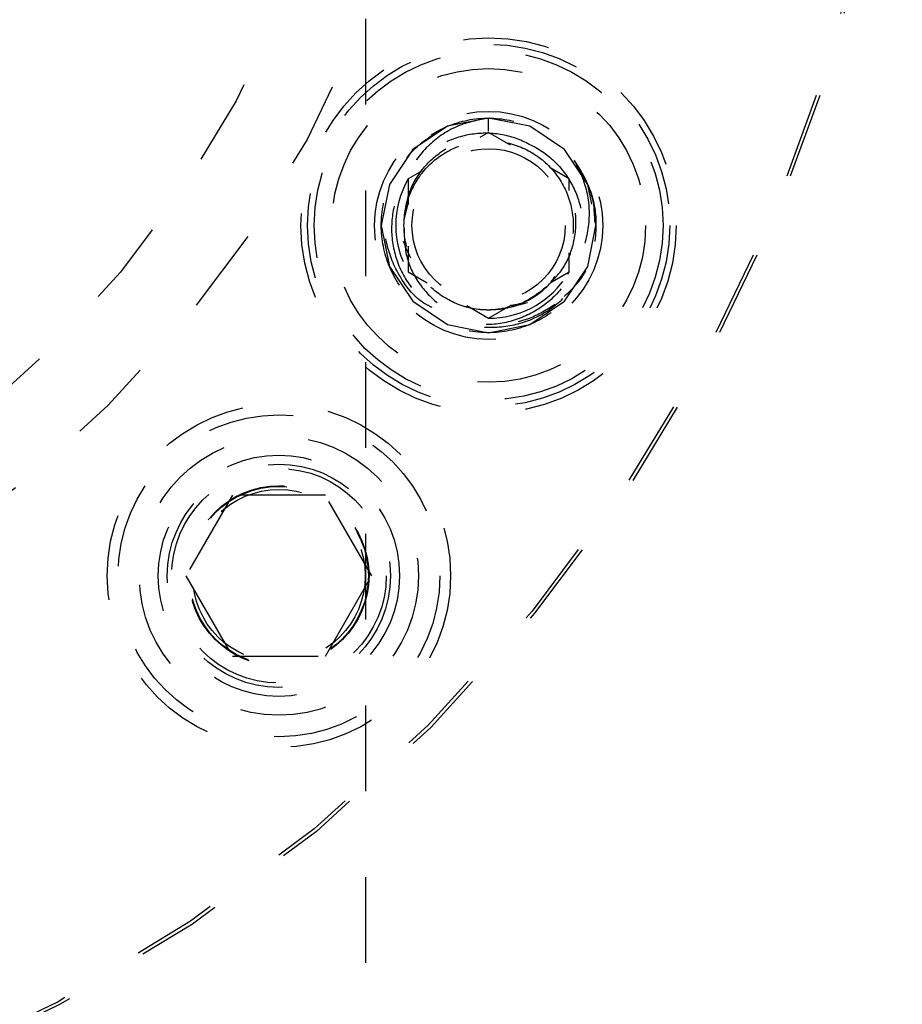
# Model space of a CAD drawing. Header units: inches. Extents: x 1907 to 2452, y -210 to -54.
# Tile 71 of 256: x 1932.47 to 1933.5, y -147.69 to -146.54. Entities that reach past the tile are written whole.
import ezdxf

# ---------------------------------------------------------------- set-up
doc = ezdxf.new("R2010")
doc.units = ezdxf.units.IN
doc.header["$LTSCALE"] = 0.5
doc.header["$MEASUREMENT"] = 0
doc.linetypes.add('HIDDEN', pattern=[0.225, 0.15, -0.075])
doc.layers.add('SID-M-H', color=4, linetype='HIDDEN')

msp = doc.modelspace()

# ---------------------------------------------------------------- linework, layer by layer
at = {"layer": 'SID-M-H'}
for p, q in [((1932.87626, -134.53715), (1932.87626, -153.03715)), ((1933.01955, -146.65297), (1932.97172, -146.66249)), ((1933.01955, -146.66826), (1933.01955, -146.65297)), ((1933.06739, -146.66249), (1933.01955, -146.65297)), ((1932.97172, -146.66249), (1932.93116, -146.68959)), ((1933.01955, -146.66972), (1933.00915, -146.67572)), ((1933.04511, -146.68448), (1933.01955, -146.66972)), ((1933.10794, -146.68959), (1933.06739, -146.66249)), ((1932.93116, -146.68959), (1932.90407, -146.73014)), ((1933.13504, -146.73014), (1933.10794, -146.68959)), ((1932.94231, -146.71432), (1932.9258, -146.72385)), ((1933.1133, -146.72385), (1933.09111, -146.71103)), ((1932.9258, -146.72385), (1932.9258, -146.75369)), ((1933.1133, -146.73747), (1933.1133, -146.72385)), ((1932.90407, -146.73014), (1932.89455, -146.77797)), ((1933.13966, -146.75336), (1933.13504, -146.73014)), ((1932.92119, -146.77136), (1932.92635, -146.75093)), ((1933.14455, -146.77797), (1933.14206, -146.75312)), ((1932.89455, -146.77797), (1932.90407, -146.82581)), ((1933.13504, -146.82581), (1933.14455, -146.77797)), ((1932.9258, -146.80226), (1932.9258, -146.8321)), ((1933.1133, -146.8321), (1933.1133, -146.81004)), ((1932.90407, -146.82581), (1932.93116, -146.86636)), ((1932.9258, -146.8321), (1932.94799, -146.84491)), ((1933.09111, -146.84491), (1933.1133, -146.8321)), ((1933.10794, -146.86636), (1933.13504, -146.82581)), ((1933.11168, -146.83482), (1933.1133, -146.8321)), ((1932.93116, -146.86636), (1932.97172, -146.89346)), ((1933.06739, -146.89346), (1933.10794, -146.86636)), ((1932.99399, -146.87147), (1933.01955, -146.88623)), ((1933.01955, -146.88623), (1933.04511, -146.87147)), ((1932.97172, -146.89346), (1933.01955, -146.90297)), ((1933.01955, -146.90297), (1933.06739, -146.89346)), ((1932.72118, -147.09245), (1932.66706, -147.1862)), ((1932.82943, -147.09245), (1932.72118, -147.09245)), ((1932.88356, -147.1862), (1932.82943, -147.09245)), ((1932.66706, -147.1862), (1932.72118, -147.27995)), ((1932.82943, -147.27995), (1932.88356, -147.1862)), ((1932.72118, -147.27995), (1932.82943, -147.27995))]:
    msp.add_line(p, q, dxfattribs=at)
for centre, radius in [((1931.62626, -146.03715), 1.875), ((1931.62626, -146.03715), 1.87109), ((1931.62626, -146.03715), 1.344), ((1931.62626, -146.03715), 1.25), ((1933.01955, -146.77797), 0.2185), ((1933.01955, -146.77797), 0.21094), ((1933.01955, -146.77797), 0.20312), ((1933.01955, -146.77797), 0.18272), ((1933.01955, -146.77797), 0.13281), ((1933.01955, -146.77797), 0.08929), ((1932.77531, -147.1862), 0.2), ((1932.77531, -147.1862), 0.1875), ((1932.77531, -147.1862), 0.1625), ((1932.77531, -147.1862), 0.1405), ((1932.77531, -147.1862), 0.13), ((1932.77531, -147.1862), 0.125), ((1932.77531, -147.1862), 0.10497), ((1932.77531, -147.1862), 0.1047), ((1932.77531, -147.1862), 0.10418), ((1932.77531, -147.1862), 0.1005)]:
    msp.add_circle(centre, radius, dxfattribs=at)
for radius, start, end in [(0.125, 11.4689, 37.28083), (0.10825, 150, 210), (0.10825, 270, 324.47066), (0.09858, 285.11943, 311.0423)]:
    msp.add_arc((1933.01955, -146.77797), radius, start, end, dxfattribs=at)
for points, knots in [([(1933.11901, -146.70226), (1933.12623, -146.71389), (1933.1406, -146.73703), (1933.14707, -146.78092), (1933.13809, -146.82703), (1933.11023, -146.86867), (1933.06864, -146.89646), (1933.01955, -146.90623), (1932.97047, -146.89647), (1932.92886, -146.86866), (1932.90106, -146.82706), (1932.8913, -146.77797), (1932.90106, -146.7289), (1932.92887, -146.68728), (1932.97042, -146.65952), (1933.01973, -146.64959), (1933.06797, -146.65995), (1933.10299, -146.67998), (1933.11442, -146.69883), (1933.11737, -146.7037)], [0, 0, 0, 0, 0.0521454, 0.1037148, 0.1661828, 0.2286508, 0.2911187, 0.3535867, 0.4160546, 0.4785226, 0.5409906, 0.6034585, 0.6659265, 0.7283944, 0.7908624, 0.8533304, 0.9157983, 0.9782663, 1, 1, 1, 1]), ([(1933.01955, -146.65297), (1933.00835, -146.65507), (1932.98388, -146.65966), (1932.95101, -146.68086), (1932.92558, -146.7123), (1932.91387, -146.74961), (1932.9145, -146.78596), (1932.92412, -146.80644), (1932.92851, -146.81578)], [0, 0, 0, 0, 0.1539389, 0.3364054, 0.5189921, 0.693641, 0.8602513, 1, 1, 1, 1]), ([(1932.95365, -146.87366), (1932.95038, -146.87202), (1932.93539, -146.86451), (1932.91599, -146.83992), (1932.89957, -146.80345), (1932.89685, -146.76238), (1932.90761, -146.7227), (1932.93048, -146.68794), (1932.95325, -146.67308), (1932.96445, -146.66578)], [0, 0, 0, 0, 0.0434677, 0.1992794, 0.357848, 0.5174777, 0.6784361, 0.8418567, 1, 1, 1, 1]), ([(1933.08428, -146.85233), (1933.09224, -146.84446), (1933.10821, -146.82868), (1933.12066, -146.79661), (1933.12247, -146.76243), (1933.11283, -146.72901), (1933.09254, -146.70038), (1933.06364, -146.67964), (1933.0292, -146.66938), (1932.9928, -146.67109), (1932.9586, -146.68462), (1932.93049, -146.70902), (1932.91161, -146.74155), (1932.90445, -146.77884), (1932.90993, -146.81691), (1932.9277, -146.85142), (1932.95626, -146.87846), (1932.99234, -146.89491), (1933.03227, -146.89851), (1933.07158, -146.88886), (1933.10588, -146.86659), (1933.13105, -146.83398), (1933.14523, -146.79445), (1933.14311, -146.76687), (1933.14206, -146.75312)], [0, 0, 0, 0, 0.0407291, 0.0816816, 0.1228791, 0.1645751, 0.2069411, 0.2493803, 0.2929085, 0.3364184, 0.3807836, 0.4254688, 0.4705662, 0.5164184, 0.5622647, 0.609279, 0.656278, 0.704048, 0.7522209, 0.8007284, 0.8500668, 0.8993742, 0.9498274, 1, 1, 1, 1]), ([(1933.04526, -146.87314), (1933.03672, -146.87475), (1933.01551, -146.87873), (1932.98079, -146.87128), (1932.94804, -146.84953), (1932.9261, -146.81667), (1932.9184, -146.77798), (1932.9261, -146.73927), (1932.94803, -146.70645), (1932.98084, -146.68453), (1933.01955, -146.67683), (1933.05826, -146.68453), (1933.09106, -146.70644), (1933.11305, -146.73931), (1933.12051, -146.77781), (1933.114, -146.81555), (1933.09903, -146.83461), (1933.09208, -146.84346)], [0, 0, 0, 0, 0.0463689, 0.1151332, 0.1838974, 0.2526616, 0.3214259, 0.3901901, 0.4589543, 0.5277186, 0.5964828, 0.665247, 0.7340113, 0.8027755, 0.8715397, 0.940304, 1, 1, 1, 1]), ([(1933.08428, -146.85233), (1933.07456, -146.85914), (1933.05519, -146.87274), (1933.01829, -146.87876), (1932.98087, -146.87146), (1932.94802, -146.84949), (1932.9261, -146.81668), (1932.9184, -146.77797), (1932.9261, -146.73927), (1932.94803, -146.70645), (1932.98084, -146.68453), (1933.01955, -146.67683), (1933.05826, -146.68453), (1933.09106, -146.70644), (1933.11305, -146.73931), (1933.12051, -146.77781), (1933.114, -146.81555), (1933.09903, -146.83461), (1933.09208, -146.84346)], [0, 0, 0, 0, 0.0583604, 0.1163546, 0.1800723, 0.2437901, 0.3075078, 0.3712255, 0.4349432, 0.4986609, 0.5623787, 0.6260964, 0.6898141, 0.7535318, 0.8172495, 0.8809672, 0.944685, 1, 1, 1, 1]), ([(1932.92119, -146.77136), (1932.92265, -146.76018), (1932.92556, -146.73782), (1932.94372, -146.70854), (1932.9699, -146.68645), (1933.00236, -146.67399), (1933.03753, -146.67297), (1933.07151, -146.68348), (1933.1004, -146.70487), (1933.12102, -146.73487), (1933.13078, -146.77031), (1933.12828, -146.8075), (1933.11372, -146.84215), (1933.08816, -146.87043), (1933.05459, -146.88882), (1933.01717, -146.89597), (1932.99318, -146.89035), (1932.9817, -146.88766)], [0, 0, 0, 0, 0.0628397, 0.1256795, 0.1884806, 0.2528492, 0.3174557, 0.3829359, 0.4493351, 0.5159507, 0.5841315, 0.6522797, 0.7218547, 0.7918059, 0.8625008, 0.9342423, 1, 1, 1, 1]), ([(1933.11901, -146.70226), (1933.12309, -146.71011), (1933.13346, -146.73007), (1933.13872, -146.76662), (1933.13126, -146.80676), (1933.11042, -146.84019), (1933.08097, -146.86473), (1933.05701, -146.87038), (1933.04526, -146.87314)], [0, 0, 0, 0, 0.1203432, 0.3061237, 0.4921721, 0.6665137, 0.8364612, 1, 1, 1, 1]), ([(1932.92099, -146.77987), (1932.92124, -146.79138), (1932.92175, -146.81438), (1932.93696, -146.84609), (1932.96128, -146.87156), (1932.99341, -146.88866), (1933.03025, -146.89406), (1933.06694, -146.88867), (1933.08725, -146.87583), (1933.09691, -146.86972)], [0, 0, 0, 0, 0.1385686, 0.2770984, 0.4155546, 0.5613633, 0.7104214, 0.8622852, 1, 1, 1, 1]), ([(1933.10758, -146.86071), (1933.11511, -146.85366), (1933.12469, -146.84469), (1933.1313, -146.83347), (1933.13272, -146.83106)], [0, 0, 0, 0, 0.7854136, 1, 1, 1, 1]), ([(1933.0871, -146.84913), (1933.07782, -146.85737), (1933.06531, -146.86847), (1933.0492, -146.87087), (1933.04504, -146.87148)], [0, 0, 0, 0, 0.741968, 1, 1, 1, 1])]:
    msp.add_open_spline(points, degree=3, knots=knots, dxfattribs=at)

doc.saveas('drawing.dxf')
